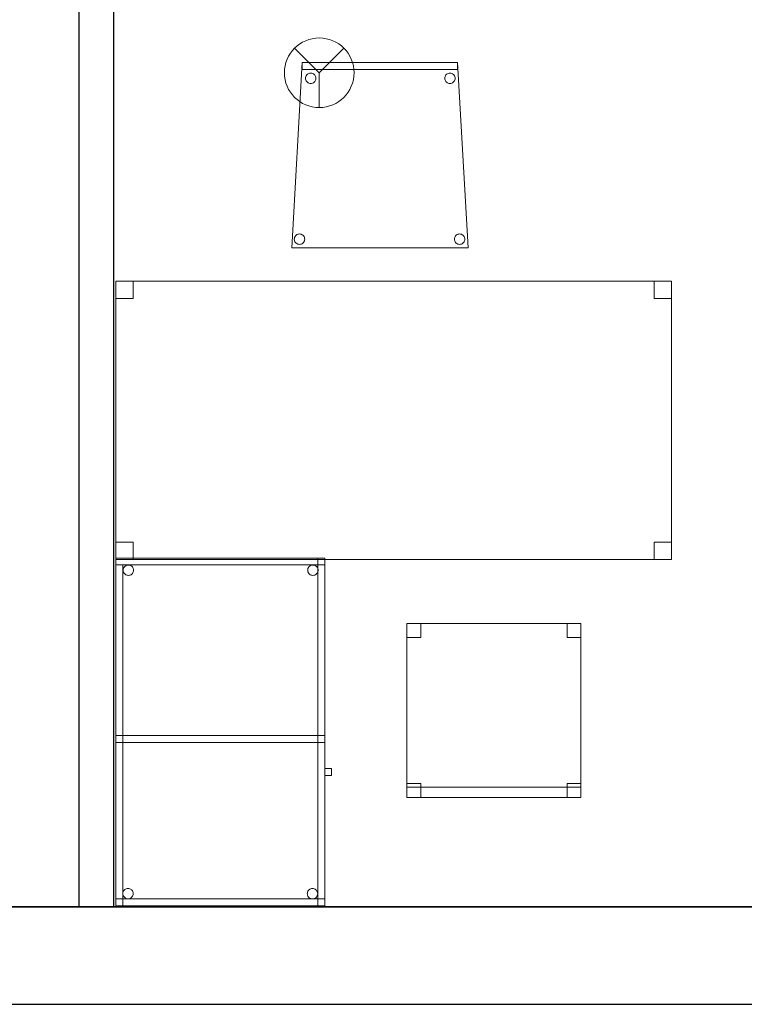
# Model space of a CAD drawing. Header units: metres. Extents: x 391.1 to 427.5, y 12.7 to 28.4.
# Tile 124 of 135: x 421.2 to 423.3, y 12.8 to 15.7. Entities that reach past the tile are written whole.
import ezdxf

# ---------------------------------------------------------------- set-up
doc = ezdxf.new("R2010")
doc.units = ezdxf.units.M
doc.layers.add('01_SUELOS', color=7, linetype='Continuous', lineweight=25, true_color=0x007f00)
for name, color, linetype, lineweight in [('02_MOBILIARIO', 7, 'Continuous', 18), ('A-DETL-____-MBND', 7, 'Continuous', 18), ('A-DETL-GENF-OTLN', 7, 'Continuous', 18), ('A-WALL-____-MCUT', 7, 'Continuous', 25), ('A-WALL-____-OTLN', 7, 'Continuous', 25)]:
    doc.layers.add(name, color=color, linetype=linetype, lineweight=lineweight)

# ---------------------------------------------------------------- blocks, each defined once
blk = doc.blocks.new('Family - Cadira confient_P1-154581-04_PCI_P1')
at = {"layer": 'A-DETL-____-MBND', "color": 253, "true_color": 0xaaaaaa}
for p, q in [((0, 0), (0.03, 0.5326)), ((0.03, 0.5326), (0, 0)), ((0.03, 0.5126), (0.03, 0.5326)), ((0.03, 0.5326), (0.4765, 0.5326)), ((0.4765, 0.5326), (0.03, 0.5326)), ((0.03, 0.5326), (0.03, 0.5126)), ((0.03, 0.5326), (0.4765, 0.5326)), ((0.4765, 0.5326), (0.03, 0.5326)), ((0.4765, 0.5126), (0.03, 0.5126)), ((0.03, 0.5126), (0.4765, 0.5126)), ((0.4765, 0.5326), (0.4765, 0.5126)), ((0.4765, 0.5126), (0.4765, 0.5326)), ((0.4765, 0.5326), (0.5065, 0)), ((0.5065, 0), (0.4765, 0.5326)), ((0.0397, 0.4876), (0.04, 0.4902)), ((0.04, 0.4902), (0.0397, 0.4876)), ((0.0399, 0.485), (0.0397, 0.4876)), ((0.0397, 0.4876), (0.0399, 0.485)), ((0.0406, 0.4825), (0.0399, 0.485)), ((0.0399, 0.485), (0.0406, 0.4825)), ((0.04, 0.4902), (0.0406, 0.4927)), ((0.0406, 0.4927), (0.04, 0.4902)), ((0.0406, 0.4927), (0.0417, 0.495)), ((0.0417, 0.495), (0.0406, 0.4927)), ((0.0417, 0.4801), (0.0406, 0.4825)), ((0.0406, 0.4825), (0.0417, 0.4801)), ((0.0417, 0.495), (0.0432, 0.4972)), ((0.0432, 0.4972), (0.0417, 0.495)), ((0.0432, 0.4972), (0.0451, 0.499)), ((0.0451, 0.499), (0.0432, 0.4972)), ((0.0451, 0.499), (0.0472, 0.5005)), ((0.0472, 0.5005), (0.0451, 0.499)), ((0.0472, 0.5005), (0.0496, 0.5016)), ((0.0496, 0.5016), (0.0472, 0.5005)), ((0.0496, 0.5016), (0.0521, 0.5022)), ((0.0521, 0.5022), (0.0496, 0.5016)), ((0.0521, 0.5022), (0.0547, 0.5024)), ((0.0547, 0.5024), (0.0521, 0.5022)), ((0.0547, 0.5024), (0.0573, 0.5022)), ((0.0573, 0.5022), (0.0547, 0.5024)), ((0.0573, 0.5022), (0.0598, 0.5015)), ((0.0598, 0.5015), (0.0573, 0.5022)), ((0.0598, 0.5015), (0.0622, 0.5004)), ((0.0622, 0.5004), (0.0598, 0.5015)), ((0.0622, 0.5004), (0.0643, 0.4989)), ((0.0643, 0.4989), (0.0622, 0.5004)), ((0.0643, 0.4989), (0.0661, 0.4971)), ((0.0661, 0.4971), (0.0643, 0.4989)), ((0.0661, 0.4971), (0.0676, 0.4949)), ((0.0676, 0.4949), (0.0661, 0.4971)), ((0.0676, 0.4949), (0.0687, 0.4926)), ((0.0687, 0.4926), (0.0676, 0.4949)), ((0.0687, 0.4823), (0.0676, 0.48)), ((0.0676, 0.48), (0.0687, 0.4823)), ((0.0687, 0.4926), (0.0694, 0.49)), ((0.0694, 0.49), (0.0687, 0.4926)), ((0.0694, 0.4848), (0.0687, 0.4823)), ((0.0687, 0.4823), (0.0694, 0.4848)), ((0.0694, 0.49), (0.0696, 0.4874)), ((0.0696, 0.4874), (0.0694, 0.49)), ((0.0696, 0.4874), (0.0694, 0.4848)), ((0.0694, 0.4848), (0.0696, 0.4874)), ((0.4397, 0.4876), (0.44, 0.4902)), ((0.44, 0.4902), (0.4397, 0.4876)), ((0.4399, 0.485), (0.4397, 0.4876)), ((0.4397, 0.4876), (0.4399, 0.485)), ((0.4406, 0.4825), (0.4399, 0.485)), ((0.4399, 0.485), (0.4406, 0.4825)), ((0.44, 0.4902), (0.4406, 0.4927)), ((0.4406, 0.4927), (0.44, 0.4902)), ((0.4406, 0.4927), (0.4417, 0.495)), ((0.4417, 0.495), (0.4406, 0.4927)), ((0.4417, 0.4801), (0.4406, 0.4825)), ((0.4406, 0.4825), (0.4417, 0.4801)), ((0.4417, 0.495), (0.4432, 0.4972)), ((0.4432, 0.4972), (0.4417, 0.495)), ((0.4432, 0.4972), (0.4451, 0.499)), ((0.4451, 0.499), (0.4432, 0.4972)), ((0.4451, 0.499), (0.4472, 0.5005)), ((0.4472, 0.5005), (0.4451, 0.499)), ((0.4472, 0.5005), (0.4496, 0.5016)), ((0.4496, 0.5016), (0.4472, 0.5005)), ((0.4496, 0.5016), (0.4521, 0.5022)), ((0.4521, 0.5022), (0.4496, 0.5016)), ((0.4521, 0.5022), (0.4547, 0.5024)), ((0.4547, 0.5024), (0.4521, 0.5022)), ((0.4547, 0.5024), (0.4573, 0.5022)), ((0.4573, 0.5022), (0.4547, 0.5024)), ((0.4573, 0.5022), (0.4598, 0.5015)), ((0.4598, 0.5015), (0.4573, 0.5022)), ((0.4598, 0.5015), (0.4622, 0.5004)), ((0.4622, 0.5004), (0.4598, 0.5015)), ((0.4622, 0.5004), (0.4643, 0.4989)), ((0.4643, 0.4989), (0.4622, 0.5004)), ((0.4643, 0.4989), (0.4661, 0.4971)), ((0.4661, 0.4971), (0.4643, 0.4989)), ((0.4661, 0.4971), (0.4676, 0.4949)), ((0.4676, 0.4949), (0.4661, 0.4971)), ((0.4676, 0.4949), (0.4687, 0.4926)), ((0.4687, 0.4926), (0.4676, 0.4949)), ((0.4687, 0.4823), (0.4676, 0.48)), ((0.4676, 0.48), (0.4687, 0.4823)), ((0.4687, 0.4926), (0.4694, 0.49)), ((0.4694, 0.49), (0.4687, 0.4926)), ((0.4694, 0.4848), (0.4687, 0.4823)), ((0.4687, 0.4823), (0.4694, 0.4848)), ((0.4694, 0.49), (0.4696, 0.4874)), ((0.4696, 0.4874), (0.4694, 0.49)), ((0.4696, 0.4874), (0.4694, 0.4848)), ((0.4694, 0.4848), (0.4696, 0.4874)), ((0.0432, 0.478), (0.0417, 0.4801)), ((0.0417, 0.4801), (0.0432, 0.478)), ((0.045, 0.4761), (0.0432, 0.478)), ((0.0432, 0.478), (0.045, 0.4761)), ((0.0471, 0.4746), (0.045, 0.4761)), ((0.045, 0.4761), (0.0471, 0.4746)), ((0.0495, 0.4735), (0.0471, 0.4746)), ((0.0471, 0.4746), (0.0495, 0.4735)), ((0.052, 0.4728), (0.0495, 0.4735)), ((0.0495, 0.4735), (0.052, 0.4728)), ((0.0546, 0.4726), (0.052, 0.4728)), ((0.052, 0.4728), (0.0546, 0.4726)), ((0.0572, 0.4728), (0.0546, 0.4726)), ((0.0546, 0.4726), (0.0572, 0.4728)), ((0.0597, 0.4734), (0.0572, 0.4728)), ((0.0572, 0.4728), (0.0597, 0.4734)), ((0.0621, 0.4745), (0.0597, 0.4734)), ((0.0597, 0.4734), (0.0621, 0.4745)), ((0.0642, 0.476), (0.0621, 0.4745)), ((0.0621, 0.4745), (0.0642, 0.476)), ((0.0661, 0.4779), (0.0642, 0.476)), ((0.0642, 0.476), (0.0661, 0.4779)), ((0.0676, 0.48), (0.0661, 0.4779)), ((0.0661, 0.4779), (0.0676, 0.48)), ((0.4432, 0.478), (0.4417, 0.4801)), ((0.4417, 0.4801), (0.4432, 0.478)), ((0.445, 0.4761), (0.4432, 0.478)), ((0.4432, 0.478), (0.445, 0.4761)), ((0.4471, 0.4746), (0.445, 0.4761)), ((0.445, 0.4761), (0.4471, 0.4746)), ((0.4495, 0.4735), (0.4471, 0.4746)), ((0.4471, 0.4746), (0.4495, 0.4735)), ((0.452, 0.4728), (0.4495, 0.4735)), ((0.4495, 0.4735), (0.452, 0.4728)), ((0.4546, 0.4726), (0.452, 0.4728)), ((0.452, 0.4728), (0.4546, 0.4726)), ((0.4572, 0.4728), (0.4546, 0.4726)), ((0.4546, 0.4726), (0.4572, 0.4728)), ((0.4597, 0.4734), (0.4572, 0.4728)), ((0.4572, 0.4728), (0.4597, 0.4734)), ((0.4621, 0.4745), (0.4597, 0.4734)), ((0.4597, 0.4734), (0.4621, 0.4745)), ((0.4642, 0.476), (0.4621, 0.4745)), ((0.4621, 0.4745), (0.4642, 0.476)), ((0.4661, 0.4779), (0.4642, 0.476)), ((0.4642, 0.476), (0.4661, 0.4779)), ((0.4676, 0.48), (0.4661, 0.4779)), ((0.4661, 0.4779), (0.4676, 0.48)), ((0.0076, 0.0278), (0.0083, 0.0303)), ((0.0083, 0.0303), (0.0076, 0.0278)), ((0.0083, 0.0303), (0.0094, 0.0326)), ((0.0094, 0.0326), (0.0083, 0.0303)), ((0.0094, 0.0326), (0.0109, 0.0347)), ((0.0109, 0.0347), (0.0094, 0.0326)), ((0.0109, 0.0347), (0.0127, 0.0366)), ((0.0127, 0.0366), (0.0109, 0.0347)), ((0.0127, 0.0366), (0.0149, 0.0381)), ((0.0149, 0.0381), (0.0127, 0.0366)), ((0.0149, 0.0381), (0.0172, 0.0392)), ((0.0172, 0.0392), (0.0149, 0.0381)), ((0.0172, 0.0392), (0.0198, 0.0398)), ((0.0198, 0.0398), (0.0172, 0.0392)), ((0.0198, 0.0398), (0.0224, 0.04)), ((0.0224, 0.04), (0.0198, 0.0398)), ((0.0224, 0.04), (0.0249, 0.0398)), ((0.0249, 0.0398), (0.0224, 0.04)), ((0.0249, 0.0398), (0.0275, 0.0391)), ((0.0275, 0.0391), (0.0249, 0.0398)), ((0.0275, 0.0391), (0.0298, 0.038)), ((0.0298, 0.038), (0.0275, 0.0391)), ((0.0298, 0.038), (0.0319, 0.0365)), ((0.0319, 0.0365), (0.0298, 0.038)), ((0.0319, 0.0365), (0.0338, 0.0346)), ((0.0338, 0.0346), (0.0319, 0.0365)), ((0.0338, 0.0346), (0.0353, 0.0325)), ((0.0353, 0.0325), (0.0338, 0.0346)), ((0.0353, 0.0325), (0.0363, 0.0301)), ((0.0363, 0.0301), (0.0353, 0.0325)), ((0.0363, 0.0301), (0.037, 0.0276)), ((0.037, 0.0276), (0.0363, 0.0301)), ((0.4676, 0.0278), (0.4683, 0.0303)), ((0.4683, 0.0303), (0.4676, 0.0278)), ((0.4683, 0.0303), (0.4694, 0.0326)), ((0.4694, 0.0326), (0.4683, 0.0303)), ((0.4694, 0.0326), (0.4709, 0.0347)), ((0.4709, 0.0347), (0.4694, 0.0326)), ((0.4709, 0.0347), (0.4727, 0.0366)), ((0.4727, 0.0366), (0.4709, 0.0347)), ((0.4727, 0.0366), (0.4749, 0.0381)), ((0.4749, 0.0381), (0.4727, 0.0366)), ((0.4749, 0.0381), (0.4772, 0.0392)), ((0.4772, 0.0392), (0.4749, 0.0381)), ((0.4772, 0.0392), (0.4798, 0.0398)), ((0.4798, 0.0398), (0.4772, 0.0392)), ((0.4798, 0.0398), (0.4824, 0.04)), ((0.4824, 0.04), (0.4798, 0.0398)), ((0.4824, 0.04), (0.4849, 0.0398)), ((0.4849, 0.0398), (0.4824, 0.04)), ((0.4849, 0.0398), (0.4875, 0.0391)), ((0.4875, 0.0391), (0.4849, 0.0398)), ((0.4875, 0.0391), (0.4898, 0.038)), ((0.4898, 0.038), (0.4875, 0.0391)), ((0.4898, 0.038), (0.4919, 0.0365)), ((0.4919, 0.0365), (0.4898, 0.038)), ((0.4919, 0.0365), (0.4938, 0.0346)), ((0.4938, 0.0346), (0.4919, 0.0365)), ((0.4938, 0.0346), (0.4953, 0.0325)), ((0.4953, 0.0325), (0.4938, 0.0346)), ((0.4953, 0.0325), (0.4963, 0.0301)), ((0.4963, 0.0301), (0.4953, 0.0325)), ((0.4963, 0.0301), (0.497, 0.0276)), ((0.497, 0.0276), (0.4963, 0.0301)), ((0.5065, 0), (0, 0)), ((0, 0), (0.5065, 0)), ((0.0074, 0.0252), (0.0076, 0.0278)), ((0.0076, 0.0278), (0.0074, 0.0252)), ((0.0076, 0.0226), (0.0074, 0.0252)), ((0.0074, 0.0252), (0.0076, 0.0226)), ((0.0082, 0.02), (0.0076, 0.0226)), ((0.0076, 0.0226), (0.0082, 0.02)), ((0.0093, 0.0177), (0.0082, 0.02)), ((0.0082, 0.02), (0.0093, 0.0177)), ((0.0108, 0.0155), (0.0093, 0.0177)), ((0.0093, 0.0177), (0.0108, 0.0155)), ((0.0126, 0.0137), (0.0108, 0.0155)), ((0.0108, 0.0155), (0.0126, 0.0137)), ((0.0148, 0.0122), (0.0126, 0.0137)), ((0.0126, 0.0137), (0.0148, 0.0122)), ((0.0171, 0.0111), (0.0148, 0.0122)), ((0.0148, 0.0122), (0.0171, 0.0111)), ((0.0196, 0.0104), (0.0171, 0.0111)), ((0.0171, 0.0111), (0.0196, 0.0104)), ((0.0222, 0.0102), (0.0196, 0.0104)), ((0.0196, 0.0104), (0.0222, 0.0102)), ((0.0248, 0.0104), (0.0222, 0.0102)), ((0.0222, 0.0102), (0.0248, 0.0104)), ((0.0273, 0.011), (0.0248, 0.0104)), ((0.0248, 0.0104), (0.0273, 0.011)), ((0.0297, 0.0121), (0.0273, 0.011)), ((0.0273, 0.011), (0.0297, 0.0121)), ((0.0318, 0.0136), (0.0297, 0.0121)), ((0.0297, 0.0121), (0.0318, 0.0136)), ((0.0337, 0.0154), (0.0318, 0.0136)), ((0.0318, 0.0136), (0.0337, 0.0154)), ((0.0352, 0.0176), (0.0337, 0.0154)), ((0.0337, 0.0154), (0.0352, 0.0176)), ((0.0363, 0.0199), (0.0352, 0.0176)), ((0.0352, 0.0176), (0.0363, 0.0199)), ((0.037, 0.0224), (0.0363, 0.0199)), ((0.0363, 0.0199), (0.037, 0.0224)), ((0.037, 0.0276), (0.0372, 0.025)), ((0.0372, 0.025), (0.037, 0.0276)), ((0.0372, 0.025), (0.037, 0.0224)), ((0.037, 0.0224), (0.0372, 0.025)), ((0.4674, 0.0252), (0.4676, 0.0278)), ((0.4676, 0.0278), (0.4674, 0.0252)), ((0.4676, 0.0226), (0.4674, 0.0252)), ((0.4674, 0.0252), (0.4676, 0.0226)), ((0.4682, 0.02), (0.4676, 0.0226)), ((0.4676, 0.0226), (0.4682, 0.02)), ((0.4693, 0.0177), (0.4682, 0.02)), ((0.4682, 0.02), (0.4693, 0.0177)), ((0.4708, 0.0155), (0.4693, 0.0177)), ((0.4693, 0.0177), (0.4708, 0.0155)), ((0.4726, 0.0137), (0.4708, 0.0155)), ((0.4708, 0.0155), (0.4726, 0.0137)), ((0.4748, 0.0122), (0.4726, 0.0137)), ((0.4726, 0.0137), (0.4748, 0.0122)), ((0.4771, 0.0111), (0.4748, 0.0122)), ((0.4748, 0.0122), (0.4771, 0.0111)), ((0.4796, 0.0104), (0.4771, 0.0111)), ((0.4771, 0.0111), (0.4796, 0.0104)), ((0.4822, 0.0102), (0.4796, 0.0104)), ((0.4796, 0.0104), (0.4822, 0.0102)), ((0.4848, 0.0104), (0.4822, 0.0102)), ((0.4822, 0.0102), (0.4848, 0.0104)), ((0.4873, 0.011), (0.4848, 0.0104)), ((0.4848, 0.0104), (0.4873, 0.011)), ((0.4897, 0.0121), (0.4873, 0.011)), ((0.4873, 0.011), (0.4897, 0.0121)), ((0.4918, 0.0136), (0.4897, 0.0121)), ((0.4897, 0.0121), (0.4918, 0.0136)), ((0.4937, 0.0154), (0.4918, 0.0136)), ((0.4918, 0.0136), (0.4937, 0.0154)), ((0.4952, 0.0176), (0.4937, 0.0154)), ((0.4937, 0.0154), (0.4952, 0.0176)), ((0.4963, 0.0199), (0.4952, 0.0176)), ((0.4952, 0.0176), (0.4963, 0.0199)), ((0.497, 0.0224), (0.4963, 0.0199)), ((0.4963, 0.0199), (0.497, 0.0224)), ((0.497, 0.0276), (0.4972, 0.025)), ((0.4972, 0.025), (0.497, 0.0276)), ((0.4972, 0.025), (0.497, 0.0224)), ((0.497, 0.0224), (0.4972, 0.025))]:
    blk.add_line(p, q, dxfattribs=at)
blk = doc.blocks.new('Family - Cadira d_Oficina_P1-154621-04_PCI_P1')
at = {"layer": 'A-DETL-____-MBND', "color": 253, "true_color": 0xaaaaaa}
for p, q in [((0, 0.5), (0.5, 0.5)), ((0, 0), (0, 0.5)), ((0.5, 0.5), (0, 0.5)), ((0, 0.5), (0, 0)), ((0, 0.46), (0, 0.5)), ((0, 0.5), (0.04, 0.5)), ((0.04, 0.5), (0, 0.5)), ((0, 0.5), (0, 0.46)), ((0.04, 0.5), (0.04, 0.46)), ((0.04, 0.46), (0.04, 0.5)), ((0.46, 0.46), (0.46, 0.5)), ((0.46, 0.5), (0.5, 0.5)), ((0.5, 0.5), (0.46, 0.5)), ((0.46, 0.5), (0.46, 0.46)), ((0.5, 0.5), (0.5, 0)), ((0.5, 0), (0.5, 0.5)), ((0.5, 0.5), (0.5, 0.46)), ((0.5, 0.46), (0.5, 0.5)), ((0.04, 0.46), (0, 0.46)), ((0, 0.46), (0.04, 0.46)), ((0.5, 0.46), (0.46, 0.46)), ((0.46, 0.46), (0.5, 0.46)), ((0, 0), (0, 0.04)), ((0, 0.04), (0.04, 0.04)), ((0.04, 0.04), (0, 0.04)), ((0, 0.04), (0, 0)), ((0, 0), (0, 0.03)), ((0, 0.03), (0.5, 0.03)), ((0.5, 0.03), (0, 0.03)), ((0, 0.03), (0, 0)), ((0.04, 0.04), (0.04, 0)), ((0.04, 0), (0.04, 0.04)), ((0.46, 0), (0.46, 0.04)), ((0.46, 0.04), (0.5, 0.04)), ((0.5, 0.04), (0.46, 0.04)), ((0.46, 0.04), (0.46, 0)), ((0.5, 0.04), (0.5, 0)), ((0.5, 0), (0.5, 0.04)), ((0.5, 0.03), (0.5, 0)), ((0.5, 0), (0.5, 0.03)), ((0.04, 0), (0, 0)), ((0, 0), (0.04, 0)), ((0.5, 0), (0, 0)), ((0, 0), (0.5, 0)), ((0.5, 0), (0, 0)), ((0, 0), (0.5, 0)), ((0.5, 0), (0.46, 0)), ((0.46, 0), (0.5, 0))]:
    blk.add_line(p, q, dxfattribs=at)
blk = doc.blocks.new('Family - Envans P1-154716-04_PCI_P1')
at = {"layer": 'A-WALL-____-MCUT', "color": 253, "true_color": 0xaaaaaa}
for p, q in [((2.7909, 0.1), (0, 0.1)), ((0, 0.1), (0, 0)), ((2.7909, 0), (2.7909, 0.1)), ((0, 0), (2.7909, 0))]:
    blk.add_line(p, q, dxfattribs=at)
at = {"layer": 'A-WALL-____-OTLN', "color": 253, "true_color": 0xaaaaaa}
for p, q in [((2.7909, 0.1), (0, 0.1)), ((0, 0.1), (0, 0)), ((2.7909, 0), (2.7909, 0.1)), ((0, 0), (2.7909, 0))]:
    blk.add_line(p, q, dxfattribs=at)
at = {"layer": 'A-WALL-____-OTLN', "color": 253, "lineweight": 18, "true_color": 0xaaaaaa}
blk.add_line((0, 0), (2.7909, 0), dxfattribs=at)
blk = doc.blocks.new('Family - Taula 160X80_P1-154813-04_PCI_P1')
at = {"layer": 'A-DETL-____-MBND', "color": 253, "true_color": 0xaaaaaa}
for p, q in [((0, 0.7501), (0, 0.8001)), ((0, 0.8001), (0.05, 0.8001)), ((0.05, 0.8001), (0, 0.8001)), ((0, 0.8001), (0, 0.7501)), ((0, 0), (0, 0.8001)), ((0, 0.8001), (1.5969, 0.8001)), ((1.5969, 0.8001), (0, 0.8001)), ((0, 0.8001), (0, 0)), ((0.05, 0.8001), (0.05, 0.7501)), ((0.05, 0.7501), (0.05, 0.8001)), ((1.5469, 0.7501), (1.5469, 0.8001)), ((1.5469, 0.8001), (1.5969, 0.8001)), ((1.5969, 0.8001), (1.5469, 0.8001)), ((1.5469, 0.8001), (1.5469, 0.7501)), ((1.5969, 0.8001), (1.5969, 0)), ((1.5969, 0), (1.5969, 0.8001)), ((1.5969, 0.8001), (1.5969, 0.7501)), ((1.5969, 0.7501), (1.5969, 0.8001)), ((0.05, 0.7501), (0, 0.7501)), ((0, 0.7501), (0.05, 0.7501)), ((1.5969, 0.7501), (1.5469, 0.7501)), ((1.5469, 0.7501), (1.5969, 0.7501)), ((0, 0), (0, 0.05)), ((0, 0.05), (0.05, 0.05)), ((0.05, 0.05), (0, 0.05)), ((0, 0.05), (0, 0)), ((0.05, 0.05), (0.05, 0)), ((0.05, 0), (0.05, 0.05)), ((1.5469, 0), (1.5469, 0.05)), ((1.5469, 0.05), (1.5969, 0.05)), ((1.5969, 0.05), (1.5469, 0.05)), ((1.5469, 0.05), (1.5469, 0)), ((1.5969, 0.05), (1.5969, 0)), ((1.5969, 0), (1.5969, 0.05)), ((1.5969, 0), (0, 0)), ((0, 0), (1.5969, 0)), ((0.05, 0), (0, 0)), ((0, 0), (0.05, 0)), ((1.5969, 0), (1.5469, 0)), ((1.5469, 0), (1.5969, 0))]:
    blk.add_line(p, q, dxfattribs=at)
blk = doc.blocks.new('Family - LONDR55-XX_ZZ-ARQ-CAA-M3D-Londres55-155045-04_PCI_P1')
at = {"layer": '01_SUELOS', "color": 9, "true_color": 0xaad4aa}
for p, q in [((0, 0), (25.4183, 0)), ((25.4183, 0), (0, 0))]:
    blk.add_line(p, q, dxfattribs=at)
blk = doc.blocks.new('Family - Mur P1-155141-04_PCI_P1')
at = {"layer": 'A-WALL-____-MCUT', "color": 253, "true_color": 0xaaaaaa}
for p, q in [((25.4738, 0.28), (0.0555, 0.28)), ((0, 0), (25.4157, 0))]:
    blk.add_line(p, q, dxfattribs=at)
at = {"layer": 'A-WALL-____-OTLN', "color": 253, "true_color": 0xaaaaaa}
for p, q in [((25.4738, 0.28), (0.0555, 0.28)), ((0, 0), (25.4157, 0))]:
    blk.add_line(p, q, dxfattribs=at)
at = {"layer": 'A-WALL-____-OTLN', "color": 253, "lineweight": 18, "true_color": 0xaaaaaa}
blk.add_line((0, 0), (25.4157, 0), dxfattribs=at)
blk = doc.blocks.new('Family - Taula 100X60_P1-155271-04_PCI_P1')
at = {"layer": 'A-DETL-____-MBND', "color": 253, "true_color": 0xaaaaaa}
for p, q in [((0.6, 1), (0, 1)), ((0, 1), (0.6, 1)), ((0, 1), (0, 0)), ((0, 0), (0, 1)), ((0.6, 1), (0, 1)), ((0, 1), (0.6, 1)), ((0, 1), (0, 0)), ((0, 0), (0, 1)), ((0, 1), (0.58, 1)), ((0, 0), (0, 1)), ((0.58, 1), (0, 1)), ((0, 1), (0, 0)), ((0, 0.98), (0, 1)), ((0, 1), (0, 0.98)), ((0, 1), (0.6, 1)), ((0.6, 1), (0, 1)), ((0.58, 1), (0.58, 0)), ((0.58, 0), (0.58, 1)), ((0.6, 0), (0.6, 1)), ((0.6, 1), (0.6, 0)), ((0.6, 0), (0.6, 1)), ((0.6, 1), (0.6, 0)), ((0.6, 1), (0.6, 0.98)), ((0.6, 1), (0.6, 0.98)), ((0.6, 0.98), (0, 0.98)), ((0, 0.98), (0.6, 0.98)), ((0, 0.98), (0.02, 0.98)), ((0.02, 0.98), (0, 0.98)), ((0, 0), (0, 0.98)), ((0, 0.98), (0, 0)), ((0.02, 0.98), (0.02, 0)), ((0.02, 0), (0.02, 0.98)), ((0.0212, 0.965), (0.0215, 0.9676)), ((0.0215, 0.9676), (0.0212, 0.965)), ((0.0215, 0.9624), (0.0212, 0.965)), ((0.0212, 0.965), (0.0215, 0.9624)), ((0.0215, 0.9676), (0.0221, 0.9701)), ((0.0221, 0.9701), (0.0215, 0.9676)), ((0.0221, 0.9701), (0.0232, 0.9725)), ((0.0232, 0.9725), (0.0221, 0.9701)), ((0.0232, 0.9725), (0.0247, 0.9746)), ((0.0247, 0.9746), (0.0232, 0.9725)), ((0.0247, 0.9746), (0.0266, 0.9764)), ((0.0266, 0.9764), (0.0247, 0.9746)), ((0.0266, 0.9764), (0.0287, 0.9779)), ((0.0287, 0.9779), (0.0266, 0.9764)), ((0.0287, 0.9779), (0.0311, 0.979)), ((0.0311, 0.979), (0.0287, 0.9779)), ((0.0311, 0.979), (0.0336, 0.9797)), ((0.0336, 0.9797), (0.0311, 0.979)), ((0.0336, 0.9797), (0.0362, 0.9799)), ((0.0362, 0.9799), (0.0336, 0.9797)), ((0.0362, 0.9799), (0.0388, 0.9797)), ((0.0388, 0.9797), (0.0362, 0.9799)), ((0.0388, 0.9797), (0.0413, 0.979)), ((0.0413, 0.979), (0.0388, 0.9797)), ((0.0413, 0.979), (0.0436, 0.9779)), ((0.0436, 0.9779), (0.0413, 0.979)), ((0.0436, 0.9779), (0.0458, 0.9764)), ((0.0458, 0.9764), (0.0436, 0.9779)), ((0.0458, 0.9764), (0.0476, 0.9746)), ((0.0476, 0.9746), (0.0458, 0.9764)), ((0.0476, 0.9746), (0.0491, 0.9725)), ((0.0491, 0.9725), (0.0476, 0.9746)), ((0.0491, 0.9725), (0.0502, 0.9701)), ((0.0502, 0.9701), (0.0491, 0.9725)), ((0.0502, 0.9701), (0.0509, 0.9676)), ((0.0509, 0.9676), (0.0502, 0.9701)), ((0.0509, 0.9676), (0.0511, 0.965)), ((0.0511, 0.965), (0.0509, 0.9676)), ((0.0511, 0.965), (0.0509, 0.9624)), ((0.0509, 0.9624), (0.0511, 0.965)), ((0.5512, 0.965), (0.5515, 0.9676)), ((0.5515, 0.9676), (0.5512, 0.965)), ((0.5515, 0.9624), (0.5512, 0.965)), ((0.5512, 0.965), (0.5515, 0.9624)), ((0.5515, 0.9676), (0.5521, 0.9701)), ((0.5521, 0.9701), (0.5515, 0.9676)), ((0.5521, 0.9701), (0.5532, 0.9725)), ((0.5532, 0.9725), (0.5521, 0.9701)), ((0.5532, 0.9725), (0.5547, 0.9746)), ((0.5547, 0.9746), (0.5532, 0.9725)), ((0.5547, 0.9746), (0.5566, 0.9764)), ((0.5566, 0.9764), (0.5547, 0.9746)), ((0.5566, 0.9764), (0.5587, 0.9779)), ((0.5587, 0.9779), (0.5566, 0.9764)), ((0.5587, 0.9779), (0.5611, 0.979)), ((0.5611, 0.979), (0.5587, 0.9779)), ((0.5611, 0.979), (0.5636, 0.9797)), ((0.5636, 0.9797), (0.5611, 0.979)), ((0.5636, 0.9797), (0.5662, 0.9799)), ((0.5662, 0.9799), (0.5636, 0.9797)), ((0.5662, 0.9799), (0.5688, 0.9797)), ((0.5688, 0.9797), (0.5662, 0.9799)), ((0.5688, 0.9797), (0.5713, 0.979)), ((0.5713, 0.979), (0.5688, 0.9797)), ((0.5713, 0.979), (0.5736, 0.9779)), ((0.5736, 0.9779), (0.5713, 0.979)), ((0.5736, 0.9779), (0.5758, 0.9764)), ((0.5758, 0.9764), (0.5736, 0.9779)), ((0.5758, 0.9764), (0.5776, 0.9746)), ((0.5776, 0.9746), (0.5758, 0.9764)), ((0.5776, 0.9746), (0.5791, 0.9725)), ((0.5791, 0.9725), (0.5776, 0.9746)), ((0.5791, 0.9725), (0.5802, 0.9701)), ((0.5802, 0.9701), (0.5791, 0.9725)), ((0.5802, 0.9701), (0.5809, 0.9676)), ((0.5809, 0.9676), (0.5802, 0.9701)), ((0.5809, 0.9676), (0.5811, 0.965)), ((0.5811, 0.965), (0.5809, 0.9676)), ((0.5811, 0.965), (0.5809, 0.9624)), ((0.5809, 0.9624), (0.5811, 0.965)), ((0.0221, 0.9599), (0.0215, 0.9624)), ((0.0215, 0.9624), (0.0221, 0.9599)), ((0.0232, 0.9575), (0.0221, 0.9599)), ((0.0221, 0.9599), (0.0232, 0.9575)), ((0.0247, 0.9554), (0.0232, 0.9575)), ((0.0232, 0.9575), (0.0247, 0.9554)), ((0.0266, 0.9536), (0.0247, 0.9554)), ((0.0247, 0.9554), (0.0266, 0.9536)), ((0.0287, 0.9521), (0.0266, 0.9536)), ((0.0266, 0.9536), (0.0287, 0.9521)), ((0.0311, 0.951), (0.0287, 0.9521)), ((0.0287, 0.9521), (0.0311, 0.951)), ((0.0336, 0.9503), (0.0311, 0.951)), ((0.0311, 0.951), (0.0336, 0.9503)), ((0.0362, 0.9501), (0.0336, 0.9503)), ((0.0336, 0.9503), (0.0362, 0.9501)), ((0.0388, 0.9503), (0.0362, 0.9501)), ((0.0362, 0.9501), (0.0388, 0.9503)), ((0.0413, 0.951), (0.0388, 0.9503)), ((0.0388, 0.9503), (0.0413, 0.951)), ((0.0436, 0.9521), (0.0413, 0.951)), ((0.0413, 0.951), (0.0436, 0.9521)), ((0.0458, 0.9536), (0.0436, 0.9521)), ((0.0436, 0.9521), (0.0458, 0.9536)), ((0.0476, 0.9554), (0.0458, 0.9536)), ((0.0458, 0.9536), (0.0476, 0.9554)), ((0.0491, 0.9575), (0.0476, 0.9554)), ((0.0476, 0.9554), (0.0491, 0.9575)), ((0.0502, 0.9599), (0.0491, 0.9575)), ((0.0491, 0.9575), (0.0502, 0.9599)), ((0.0509, 0.9624), (0.0502, 0.9599)), ((0.0502, 0.9599), (0.0509, 0.9624)), ((0.5521, 0.9599), (0.5515, 0.9624)), ((0.5515, 0.9624), (0.5521, 0.9599)), ((0.5532, 0.9575), (0.5521, 0.9599)), ((0.5521, 0.9599), (0.5532, 0.9575)), ((0.5547, 0.9554), (0.5532, 0.9575)), ((0.5532, 0.9575), (0.5547, 0.9554)), ((0.5566, 0.9536), (0.5547, 0.9554)), ((0.5547, 0.9554), (0.5566, 0.9536)), ((0.5587, 0.9521), (0.5566, 0.9536)), ((0.5566, 0.9536), (0.5587, 0.9521)), ((0.5611, 0.951), (0.5587, 0.9521)), ((0.5587, 0.9521), (0.5611, 0.951)), ((0.5636, 0.9503), (0.5611, 0.951)), ((0.5611, 0.951), (0.5636, 0.9503)), ((0.5662, 0.9501), (0.5636, 0.9503)), ((0.5636, 0.9503), (0.5662, 0.9501)), ((0.5688, 0.9503), (0.5662, 0.9501)), ((0.5662, 0.9501), (0.5688, 0.9503)), ((0.5713, 0.951), (0.5688, 0.9503)), ((0.5688, 0.9503), (0.5713, 0.951)), ((0.5736, 0.9521), (0.5713, 0.951)), ((0.5713, 0.951), (0.5736, 0.9521)), ((0.5758, 0.9536), (0.5736, 0.9521)), ((0.5736, 0.9521), (0.5758, 0.9536)), ((0.5776, 0.9554), (0.5758, 0.9536)), ((0.5758, 0.9536), (0.5776, 0.9554)), ((0.5791, 0.9575), (0.5776, 0.9554)), ((0.5776, 0.9554), (0.5791, 0.9575)), ((0.5802, 0.9599), (0.5791, 0.9575)), ((0.5791, 0.9575), (0.5802, 0.9599)), ((0.5809, 0.9624), (0.5802, 0.9599)), ((0.5802, 0.9599), (0.5809, 0.9624)), ((0, 0.47), (0, 0.49)), ((0, 0.49), (0, 0.47)), ((0, 0.49), (0.6, 0.49)), ((0.6, 0.49), (0, 0.49)), ((0, 0.47), (0, 0.49)), ((0, 0.49), (0, 0.47)), ((0, 0.49), (0.58, 0.49)), ((0.58, 0.49), (0, 0.49)), ((0.58, 0.49), (0.58, 0.47)), ((0.58, 0.49), (0.58, 0.47)), ((0.58, 0.49), (0.6, 0.49)), ((0.6, 0.49), (0.58, 0.49)), ((0.58, 0), (0.58, 0.49)), ((0.58, 0.49), (0.58, 0)), ((0.6, 0.49), (0.6, 0.47)), ((0.6, 0.49), (0.6, 0.47)), ((0.6, 0.49), (0.6, 0)), ((0.6, 0), (0.6, 0.49)), ((0.6, 0.47), (0, 0.47)), ((0, 0.47), (0.6, 0.47)), ((0.58, 0.47), (0, 0.47)), ((0, 0.47), (0.58, 0.47)), ((0.6, 0.3744), (0.6, 0.3944)), ((0.6, 0.3944), (0.62, 0.3944)), ((0.62, 0.3944), (0.6, 0.3944)), ((0.6, 0.3944), (0.6, 0.3744)), ((0.62, 0.3744), (0.6, 0.3744)), ((0.6, 0.3744), (0.62, 0.3744)), ((0.62, 0.3944), (0.62, 0.3744)), ((0.62, 0.3744), (0.62, 0.3944)), ((0.02, 0.0353), (0.0203, 0.0379)), ((0.0203, 0.0379), (0.02, 0.0353)), ((0.0203, 0.0327), (0.02, 0.0353)), ((0.02, 0.0353), (0.0203, 0.0327)), ((0.0203, 0.0379), (0.0209, 0.0404)), ((0.0209, 0.0404), (0.0203, 0.0379)), ((0.0209, 0.0302), (0.0203, 0.0327)), ((0.0203, 0.0327), (0.0209, 0.0302)), ((0.0209, 0.0404), (0.022, 0.0428)), ((0.022, 0.0428), (0.0209, 0.0404)), ((0.022, 0.0278), (0.0209, 0.0302)), ((0.0209, 0.0302), (0.022, 0.0278)), ((0.022, 0.0428), (0.0235, 0.0449)), ((0.0235, 0.0449), (0.022, 0.0428)), ((0.0235, 0.0449), (0.0254, 0.0467)), ((0.0254, 0.0467), (0.0235, 0.0449)), ((0.0254, 0.0467), (0.0275, 0.0482)), ((0.0275, 0.0482), (0.0254, 0.0467)), ((0.0275, 0.0482), (0.0299, 0.0493)), ((0.0299, 0.0493), (0.0275, 0.0482)), ((0.0299, 0.0493), (0.0324, 0.05)), ((0.0324, 0.05), (0.0299, 0.0493)), ((0.0324, 0.05), (0.035, 0.0502)), ((0.035, 0.0502), (0.0324, 0.05)), ((0.035, 0.0502), (0.0376, 0.05)), ((0.0376, 0.05), (0.035, 0.0502)), ((0.0376, 0.05), (0.0401, 0.0493)), ((0.0401, 0.0493), (0.0376, 0.05)), ((0.0401, 0.0493), (0.0424, 0.0482)), ((0.0424, 0.0482), (0.0401, 0.0493)), ((0.0424, 0.0482), (0.0446, 0.0467)), ((0.0446, 0.0467), (0.0424, 0.0482)), ((0.0446, 0.0467), (0.0464, 0.0449)), ((0.0464, 0.0449), (0.0446, 0.0467)), ((0.0464, 0.0449), (0.0479, 0.0428)), ((0.0479, 0.0428), (0.0464, 0.0449)), ((0.0479, 0.0428), (0.049, 0.0404)), ((0.049, 0.0404), (0.0479, 0.0428)), ((0.049, 0.0302), (0.0479, 0.0278)), ((0.0479, 0.0278), (0.049, 0.0302)), ((0.049, 0.0404), (0.0497, 0.0379)), ((0.0497, 0.0379), (0.049, 0.0404)), ((0.0497, 0.0327), (0.049, 0.0302)), ((0.049, 0.0302), (0.0497, 0.0327)), ((0.0497, 0.0379), (0.0499, 0.0353)), ((0.0499, 0.0353), (0.0497, 0.0379)), ((0.0499, 0.0353), (0.0497, 0.0327)), ((0.0497, 0.0327), (0.0499, 0.0353)), ((0.5501, 0.035), (0.5503, 0.0375)), ((0.5503, 0.0375), (0.5501, 0.035)), ((0.5503, 0.0324), (0.5501, 0.035)), ((0.5501, 0.035), (0.5503, 0.0324)), ((0.5503, 0.0375), (0.551, 0.0401)), ((0.551, 0.0401), (0.5503, 0.0375)), ((0.551, 0.0298), (0.5503, 0.0324)), ((0.5503, 0.0324), (0.551, 0.0298)), ((0.551, 0.0401), (0.5521, 0.0424)), ((0.5521, 0.0424), (0.551, 0.0401)), ((0.5521, 0.0275), (0.551, 0.0298)), ((0.551, 0.0298), (0.5521, 0.0275)), ((0.5521, 0.0424), (0.5536, 0.0446)), ((0.5536, 0.0446), (0.5521, 0.0424)), ((0.5536, 0.0446), (0.5554, 0.0464)), ((0.5554, 0.0464), (0.5536, 0.0446)), ((0.5554, 0.0464), (0.5575, 0.0479)), ((0.5575, 0.0479), (0.5554, 0.0464)), ((0.5575, 0.0479), (0.5599, 0.049)), ((0.5599, 0.049), (0.5575, 0.0479)), ((0.5599, 0.049), (0.5624, 0.0497)), ((0.5624, 0.0497), (0.5599, 0.049)), ((0.5624, 0.0497), (0.565, 0.0499)), ((0.565, 0.0499), (0.5624, 0.0497)), ((0.565, 0.0499), (0.5676, 0.0497)), ((0.5676, 0.0497), (0.565, 0.0499)), ((0.5676, 0.0497), (0.5701, 0.049)), ((0.5701, 0.049), (0.5676, 0.0497)), ((0.5701, 0.049), (0.5725, 0.0479)), ((0.5725, 0.0479), (0.5701, 0.049)), ((0.5725, 0.0479), (0.5746, 0.0464)), ((0.5746, 0.0464), (0.5725, 0.0479)), ((0.5746, 0.0464), (0.5764, 0.0446)), ((0.5764, 0.0446), (0.5746, 0.0464)), ((0.5764, 0.0446), (0.5779, 0.0424)), ((0.5779, 0.0424), (0.5764, 0.0446)), ((0.5779, 0.0424), (0.579, 0.0401)), ((0.579, 0.0401), (0.5779, 0.0424)), ((0.579, 0.0298), (0.5779, 0.0275)), ((0.5779, 0.0275), (0.579, 0.0298)), ((0.579, 0.0401), (0.5797, 0.0375)), ((0.5797, 0.0375), (0.579, 0.0401)), ((0.5797, 0.0324), (0.579, 0.0298)), ((0.579, 0.0298), (0.5797, 0.0324)), ((0.5797, 0.0375), (0.5799, 0.035)), ((0.5799, 0.035), (0.5797, 0.0375)), ((0.5799, 0.035), (0.5797, 0.0324)), ((0.5797, 0.0324), (0.5799, 0.035)), ((0, 0), (0, 0.02)), ((0, 0.02), (0, 0)), ((0, 0.02), (0.6, 0.02)), ((0.6, 0.02), (0, 0.02)), ((0, 0), (0.6, 0)), ((0.6, 0), (0, 0)), ((0, 0), (0.6, 0)), ((0.6, 0), (0, 0)), ((0.6, 0), (0, 0)), ((0, 0), (0.6, 0)), ((0.58, 0), (0, 0)), ((0, 0), (0.58, 0)), ((0.02, 0), (0, 0)), ((0.02, 0), (0, 0)), ((0.0235, 0.0257), (0.022, 0.0278)), ((0.022, 0.0278), (0.0235, 0.0257)), ((0.0254, 0.0238), (0.0235, 0.0257)), ((0.0235, 0.0257), (0.0254, 0.0238)), ((0.0275, 0.0224), (0.0254, 0.0238)), ((0.0254, 0.0238), (0.0275, 0.0224)), ((0.0299, 0.0213), (0.0275, 0.0224)), ((0.0275, 0.0224), (0.0299, 0.0213)), ((0.0324, 0.0206), (0.0299, 0.0213)), ((0.0299, 0.0213), (0.0324, 0.0206)), ((0.035, 0.0204), (0.0324, 0.0206)), ((0.0324, 0.0206), (0.035, 0.0204)), ((0.0376, 0.0206), (0.035, 0.0204)), ((0.035, 0.0204), (0.0376, 0.0206)), ((0.0401, 0.0213), (0.0376, 0.0206)), ((0.0376, 0.0206), (0.0401, 0.0213)), ((0.0424, 0.0224), (0.0401, 0.0213)), ((0.0401, 0.0213), (0.0424, 0.0224)), ((0.0446, 0.0238), (0.0424, 0.0224)), ((0.0424, 0.0224), (0.0446, 0.0238)), ((0.0464, 0.0257), (0.0446, 0.0238)), ((0.0446, 0.0238), (0.0464, 0.0257)), ((0.0479, 0.0278), (0.0464, 0.0257)), ((0.0464, 0.0257), (0.0479, 0.0278)), ((0.5536, 0.0254), (0.5521, 0.0275)), ((0.5521, 0.0275), (0.5536, 0.0254)), ((0.5554, 0.0235), (0.5536, 0.0254)), ((0.5536, 0.0254), (0.5554, 0.0235)), ((0.5575, 0.022), (0.5554, 0.0235)), ((0.5554, 0.0235), (0.5575, 0.022)), ((0.5599, 0.0209), (0.5575, 0.022)), ((0.5575, 0.022), (0.5599, 0.0209)), ((0.5624, 0.0202), (0.5599, 0.0209)), ((0.5599, 0.0209), (0.5624, 0.0202)), ((0.565, 0.02), (0.5624, 0.0202)), ((0.5624, 0.0202), (0.565, 0.02)), ((0.5676, 0.0202), (0.565, 0.02)), ((0.565, 0.02), (0.5676, 0.0202)), ((0.5701, 0.0209), (0.5676, 0.0202)), ((0.5676, 0.0202), (0.5701, 0.0209)), ((0.5725, 0.022), (0.5701, 0.0209)), ((0.5701, 0.0209), (0.5725, 0.022)), ((0.5746, 0.0235), (0.5725, 0.022)), ((0.5725, 0.022), (0.5746, 0.0235)), ((0.5764, 0.0254), (0.5746, 0.0235)), ((0.5746, 0.0235), (0.5764, 0.0254)), ((0.5779, 0.0275), (0.5764, 0.0254)), ((0.5764, 0.0254), (0.5779, 0.0275)), ((0.6, 0), (0.58, 0)), ((0.6, 0), (0.58, 0)), ((0.6, 0.02), (0.6, 0)), ((0.6, 0.02), (0.6, 0))]:
    blk.add_line(p, q, dxfattribs=at)
blk = doc.blocks.new('LONDR55-XX_ZZ-ARQ-CAA-M3D-Londres55_ifc-1-04_PCI_P1')
at = {"layer": '01_SUELOS', "color": 253, "lineweight": 18, "true_color": 0xaaaaaa}
blk.add_blockref('Family - LONDR55-XX_ZZ-ARQ-CAA-M3D-Londres55-155045-04_PCI_P1', (398.2972, 13.1206), dxfattribs=at)
at = {"layer": '02_MOBILIARIO', "color": 253, "lineweight": 18, "true_color": 0xaaaaaa}
for name, p in [('Family - Cadira confient_P1-154581-04_PCI_P1', (422.0183, 15.0153)), ('Family - Taula 160X80_P1-154813-04_PCI_P1', (421.5129, 14.1196)), ('Family - Taula 100X60_P1-155271-04_PCI_P1', (421.5129, 13.1237)), ('Family - Cadira d_Oficina_P1-154621-04_PCI_P1', (422.3492, 13.4352))]:
    blk.add_blockref(name, p, dxfattribs=at)
at = {"layer": 'A-WALL-____-OTLN', "color": 253, "lineweight": 18, "true_color": 0xaaaaaa, "rotation": 270}
blk.add_blockref('Family - Envans P1-154716-04_PCI_P1', (421.407, 15.9116), dxfattribs=at)
at = {"layer": 'A-WALL-____-OTLN', "color": 253, "lineweight": 18, "true_color": 0xaaaaaa}
blk.add_blockref('Family - Mur P1-155141-04_PCI_P1', (398.2417, 12.8406), dxfattribs=at)
blk = doc.blocks.new('ZYR_12_01_08 Detectors - 01 Detector Òptic-539619-04_PCI_P1')
at = {"layer": 'A-DETL-GENF-OTLN', "color": 1, "true_color": 0xff0000}
for q in [(-0.0707, 0.0707), (0.0707, 0.0707), (0, -0.1)]:
    blk.add_line((0, 0), q, dxfattribs=at)
blk.add_circle((0, 0), 0.1, dxfattribs=at)

msp = doc.modelspace()

# ---------------------------------------------------------------- block references
at = {"lineweight": 5}
msp.add_blockref('LONDR55-XX_ZZ-ARQ-CAA-M3D-Londres55_ifc-1-04_PCI_P1', (0, 0), dxfattribs=at)
at = {"layer": 'A-DETL-GENF-OTLN', "color": 1, "true_color": 0xff0000}
msp.add_blockref('ZYR_12_01_08 Detectors - 01 Detector Òptic-539619-04_PCI_P1', (422.0973, 15.5188), dxfattribs=at)

doc.saveas('drawing.dxf')
